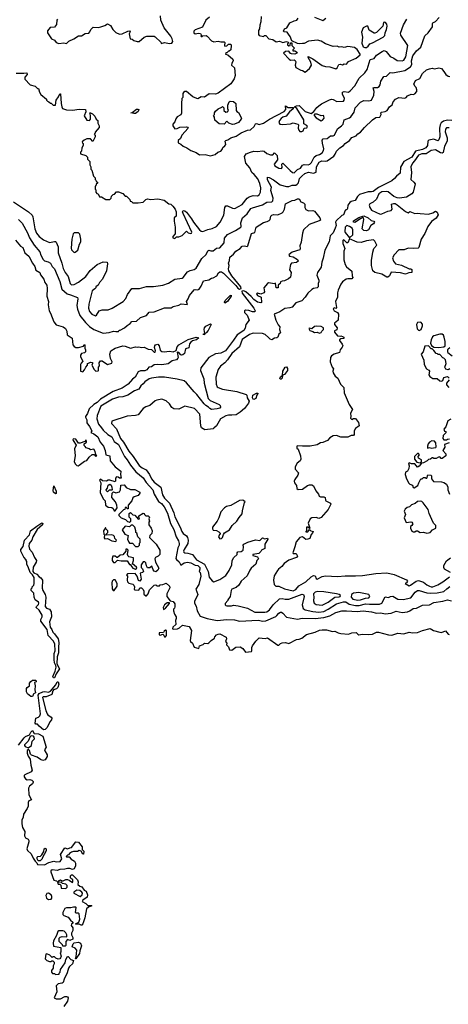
# Model space of a CAD drawing. Extents: x 2348354 to 2479840, y 460476 to 613653.
# Tile 142 of 256: x 2389445 to 2394476, y 554110 to 565659. Entities that reach past the tile are written whole.
import ezdxf

# ---------------------------------------------------------------- set-up
doc = ezdxf.new("R2010")
doc.units = 0

msp = doc.modelspace()

# ---------------------------------------------------------------- linework, layer by layer
at = {"layer": '0CON05XD'}
for points in [[(2389405, 565032), (2389495, 565030), (2389530, 565035), (2389532, 565018), (2389507, 564985), (2389505, 564960), (2389570, 564895), (2389625, 564878), (2389655, 564850), (2389665, 564850), (2389678, 564808), (2389695, 564780), (2389758, 564728), (2389760, 564715), (2389772, 564702), (2389787, 564697), (2389805, 564680), (2389815, 564680), (2389840, 564655), (2389865, 564658), (2389873, 564715), (2389902, 564755), (2389915, 564790), (2389925, 564790), (2389933, 564675), (2389939, 564635), (2389949, 564619), (2389995, 564602), (2390065, 564599), (2390145, 564609), (2390216, 564606), (2390223, 564577), (2390203, 564533), (2390235, 564480), (2390265, 564478), (2390277, 564493), (2390278, 564535), (2390272, 564552), (2390270, 564565), (2390275, 564568), (2390300, 564555), (2390326, 564526), (2390342, 564492), (2390362, 564475), (2390362, 564445), (2390377, 564415), (2390378, 564395), (2390332, 564338), (2390328, 564322), (2390320, 564315), (2390332, 564302), (2390332, 564285), (2390305, 564230), (2390275, 564260), (2390235, 564260), (2390200, 564245), (2390180, 564225), (2390182, 564212), (2390190, 564205), (2390190, 564185), (2390173, 564157), (2390172, 564118), (2390160, 564105), (2390160, 564085), (2390220, 564065), (2390240, 564045), (2390242, 564022), (2390270, 563995), (2390270, 563955), (2390280, 563935), (2390280, 563905), (2390290, 563895), (2390313, 563823), (2390330, 563805), (2390330, 563785), (2390338, 563778), (2390342, 563762), (2390360, 563755), (2390358, 563742), (2390342, 563728), (2390338, 563712), (2390330, 563705), (2390333, 563673), (2390340, 563665), (2390340, 563635), (2390352, 563622), (2390368, 563618), (2390382, 563582), (2390405, 563580), (2390455, 563550), (2390505, 563550), (2390520, 563565), (2390522, 563588), (2390542, 563608), (2390558, 563612), (2390582, 563638), (2390605, 563640), (2390655, 563620), (2390685, 563590), (2390698, 563588), (2390738, 563548), (2390742, 563532), (2390758, 563528), (2390775, 563510), (2390835, 563510), (2390895, 563520), (2390925, 563550), (2390945, 563558), (2390985, 563550), (2391065, 563558), (2391142, 563542), (2391195, 563500), (2391220, 563495), (2391243, 563473), (2391270, 563435), (2391280, 563405), (2391280, 563355), (2391260, 563335), (2391260, 563295), (2391272, 563225), (2391272, 563148), (2391244, 563116), (2391242, 563102), (2391265, 563093), (2391285, 563112), (2391315, 563112), (2391354, 563126), (2391405, 563178), (2391422, 563158), (2391455, 563151), (2391462, 563155), (2391464, 563165), (2391363, 563385), (2391358, 563405), (2391365, 563420), (2391385, 563418), (2391405, 563403), (2391463, 563325), (2391485, 563285), (2391554, 563195), (2391575, 563178), (2391596, 563174), (2391655, 563199), (2391705, 563209), (2391755, 563234), (2391797, 563283), (2391840, 563365), (2391853, 563455), (2391866, 563474), (2391885, 563477), (2391945, 563447), (2391970, 563445), (2392055, 563491), (2392114, 563565), (2392137, 563583), (2392185, 563596), (2392235, 563594), (2392257, 563603), (2392270, 563635), (2392277, 563685), (2392265, 563737), (2392242, 563792), (2392197, 563845), (2392169, 563865), (2392145, 563920), (2392101, 563975), (2392084, 564054), (2392105, 564086), (2392153, 564107), (2392195, 564116), (2392235, 564114), (2392295, 564121), (2392316, 564116), (2392348, 564088), (2392390, 564075), (2392416, 564074), (2392435, 564097), (2392468, 564065), (2392472, 564015), (2392431, 563965), (2392441, 563945), (2392485, 563919), (2392518, 563912), (2392527, 563925), (2392524, 563966), (2392535, 563978), (2392619, 563889), (2392647, 563867), (2392665, 563862), (2392707, 563903), (2392741, 563919), (2392766, 563954), (2392785, 563960), (2392833, 563957), (2392852, 563965), (2392869, 563985), (2392902, 564048), (2392925, 564065), (2392965, 564079), (2392995, 564098), (2393012, 564125), (2393016, 564145), (2392998, 564212), (2392997, 564245), (2393009, 564261), (2393055, 564266), (2393094, 564296), (2393125, 564298), (2393139, 564305), (2393175, 564380), (2393224, 564415), (2393241, 564435), (2393252, 564485), (2393315, 564506), (2393331, 564519), (2393373, 564575), (2393381, 564625), (2393447, 564693), (2393485, 564711), (2393545, 564706), (2393575, 564716), (2393601, 564775), (2393604, 564815), (2393595, 564858), (2393605, 564864), (2393645, 564864), (2393665, 564874), (2393677, 564895), (2393683, 564937), (2393719, 564991), (2393752, 564998), (2393795, 565038), (2393826, 565036), (2393965, 565062), (2394033, 565107), (2394048, 565135), (2394046, 565175), (2394060, 565235), (2394101, 565295), (2394152, 565335), (2394200, 565470), (2394238, 565505), (2394291, 565575), (2394290, 565615), (2394295, 565622), (2394325, 565638), (2394367, 565683)], [(2389888, 565665), (2389880, 565655), (2389876, 565604), (2389855, 565572), (2389801, 565569), (2389771, 565529), (2389770, 565505), (2389818, 565435), (2389855, 565418), (2389875, 565392), (2389905, 565380), (2389965, 565387), (2389995, 565380), (2390022, 565408), (2390082, 565435), (2390135, 565468), (2390169, 565471), (2390215, 565498), (2390255, 565502), (2390268, 565515), (2390280, 565545), (2390308, 565572), (2390365, 565568), (2390396, 565574), (2390445, 565592), (2390475, 565612), (2390511, 565591), (2390540, 565545), (2390575, 565510), (2390615, 565490), (2390647, 565493), (2390715, 565526), (2390735, 565528), (2390740, 565515), (2390731, 565495), (2390740, 565435), (2390765, 565432), (2390786, 565416), (2390824, 565404), (2390848, 565402), (2390908, 565455), (2390936, 565466), (2391024, 565464), (2391035, 565459), (2391100, 565395), (2391105, 565380), (2391145, 565393), (2391205, 565381), (2391230, 565385), (2391241, 565405), (2391233, 565433), (2391219, 565465), (2391140, 565565), (2391103, 565653), (2391097, 565703)], [(2391675, 565689), (2391631, 565655), (2391589, 565571), (2391505, 565539), (2391491, 565525), (2391488, 565505), (2391505, 565492), (2391545, 565500), (2391567, 565497), (2391580, 565475), (2391573, 565467), (2391575, 565460), (2391588, 565462), (2391595, 565470), (2391635, 565472), (2391646, 565466), (2391695, 565410), (2391725, 565400), (2391775, 565408), (2391805, 565398), (2391845, 565398), (2391852, 565392), (2391848, 565355), (2391855, 565348), (2391875, 565352), (2391895, 565373), (2391925, 565372), (2391929, 565355), (2391922, 565305), (2391905, 565290), (2391895, 565290), (2391878, 565272), (2391865, 565270), (2391860, 565255), (2391888, 565248), (2391947, 565197), (2391950, 565175), (2391935, 565150), (2391932, 565125), (2391968, 565095), (2391973, 565005), (2391964, 564966), (2391923, 564907), (2391774, 564796), (2391745, 564787), (2391671, 564789), (2391615, 564752), (2391577, 564753), (2391535, 564732), (2391525, 564733), (2391476, 564756), (2391405, 564818), (2391385, 564816), (2391367, 564805), (2391362, 564795), (2391362, 564748), (2391347, 564733), (2391346, 564676), (2391346, 564564), (2391336, 564544), (2391295, 564519), (2391277, 564495), (2391265, 564460), (2391242, 564435), (2391244, 564414), (2391265, 564380), (2391295, 564383), (2391325, 564397), (2391405, 564402), (2391415, 564400), (2391422, 564385), (2391349, 564305), (2391334, 564266), (2391307, 564243), (2391304, 564215), (2391338, 564198), (2391364, 564174), (2391406, 564156), (2391455, 564123), (2391515, 564102), (2391555, 564073), (2391623, 564077), (2391685, 564063), (2391741, 564079), (2391772, 564105), (2391805, 564118), (2391820, 564135), (2391830, 564160), (2391855, 564178), (2391863, 564195), (2391857, 564233), (2391865, 564242), (2391890, 564250), (2391925, 564274), (2391986, 564294), (2392045, 564332), (2392118, 564362), (2392155, 564369), (2392196, 564405), (2392214, 564436), (2392225, 564442), (2392255, 564428), (2392305, 564444), (2392343, 564467), (2392378, 564492), (2392549, 564581), (2392569, 564605), (2392565, 564650), (2392598, 564628), (2392658, 564628), (2392657, 564615), (2392611, 564579), (2392574, 564526), (2392535, 564514), (2392515, 564500), (2392494, 564475), (2392487, 564455), (2392500, 564435), (2392535, 564428), (2392623, 564437), (2392655, 564450), (2392710, 564435), (2392718, 564425), (2392713, 564387), (2392722, 564362), (2392735, 564347), (2392755, 564347), (2392774, 564356), (2392785, 564388), (2392815, 564390), (2392822, 564405), (2392815, 564417), (2392779, 564439), (2392779, 564485), (2392699, 564619), (2392670, 564635), (2392695, 564650), (2392725, 564652), (2392795, 564584), (2392865, 564560), (2392899, 564581), (2392932, 564628), (2392955, 564650), (2392989, 564671), (2393081, 564719), (2393105, 564726), (2393125, 564724), (2393169, 564699), (2393246, 564704), (2393254, 564716), (2393256, 564735), (2393236, 564785), (2393235, 564808), (2393254, 564816), (2393305, 564810), (2393325, 564823), (2393380, 564885), (2393430, 564975), (2393495, 565034), (2393525, 565074), (2393558, 565192), (2393606, 565204), (2393635, 565241), (2393700, 565285), (2393725, 565298), (2393745, 565287), (2393795, 565228), (2393835, 565209), (2393875, 565181), (2393935, 565176), (2393955, 565184), (2393976, 565225), (2394000, 565355), (2393919, 565479), (2393915, 565500), (2393952, 565598), (2393989, 565665)], [(2392278, 565695), (2392277, 565635), (2392263, 565595), (2392259, 565551), (2392248, 565532), (2392248, 565485), (2392255, 565472), (2392305, 565460), (2392320, 565475), (2392335, 565473), (2392370, 565435), (2392415, 565427), (2392455, 565398), (2392495, 565408), (2392535, 565392), (2392575, 565402), (2392597, 565397), (2392600, 565385), (2392590, 565375), (2392590, 565365), (2392605, 565352), (2392620, 565355), (2392622, 565388), (2392638, 565388), (2392640, 565355), (2392670, 565325), (2392650, 565305), (2392650, 565295), (2392675, 565292), (2392695, 565282), (2392702, 565275), (2392700, 565265), (2392675, 565253), (2392635, 565258), (2392624, 565264), (2392605, 565290), (2392564, 565286), (2392542, 565265), (2392608, 565195), (2392625, 565183), (2392665, 565188), (2392680, 565180), (2392686, 565166), (2392680, 565125), (2392688, 565098), (2392745, 565067), (2392765, 565063), (2392795, 565042)], [(2392905, 565689), (2393005, 565648), (2393038, 565675)], [(2392795, 565042), (2392845, 565088), (2392869, 565125), (2392862, 565162), (2392833, 565215), (2392833, 565227), (2392885, 565201), (2392995, 565123), (2393035, 565110), (2393085, 565108), (2393155, 565083), (2393172, 565095), (2393190, 565135), (2393205, 565138), (2393235, 565130), (2393255, 565142), (2393282, 565138), (2393303, 565167), (2393395, 565208), (2393442, 565245), (2393441, 565255), (2393405, 565309), (2393375, 565334), (2393295, 565343), (2393255, 565334), (2393225, 565340), (2393195, 565338), (2393173, 565347), (2393125, 565343), (2393035, 565376), (2392985, 565407), (2392939, 565419), (2392835, 565407), (2392785, 565379), (2392765, 565381), (2392725, 565374), (2392705, 565379), (2392640, 565410), (2392620, 565460), (2392600, 565490), (2392584, 565514), (2392548, 565518), (2392542, 565525), (2392555, 565550), (2392580, 565565), (2392615, 565622), (2392665, 565647), (2392697, 565653), (2392712, 565675)], [(2393495, 565332), (2393515, 565334), (2393535, 565348), (2393554, 565376), (2393585, 565386), (2393710, 565455), (2393732, 565475), (2393734, 565506), (2393752, 565545), (2393758, 565585), (2393754, 565605), (2393740, 565625), (2393725, 565630), (2393716, 565625), (2393706, 565584), (2393632, 565508), (2393615, 565500), (2393605, 565500), (2393548, 565535), (2393532, 565582), (2393515, 565583), (2393478, 565565), (2393456, 565514), (2393468, 565455), (2393461, 565385), (2393475, 565342), (2393495, 565332)], [(2389373, 563523), (2389548, 563405), (2389591, 563365), (2389600, 563345), (2389624, 563205), (2389643, 563155), (2389675, 563116), (2389725, 563075), (2389795, 563044), (2389855, 563059), (2389867, 563057), (2389875, 563048), (2389897, 562995), (2389898, 562925), (2389941, 562805), (2389955, 562741), (2389978, 562695), (2390016, 562646), (2390039, 562565), (2390055, 562550), (2390085, 562554), (2390135, 562582), (2390222, 562648), (2390272, 562718), (2390355, 562786), (2390425, 562818), (2390470, 562815), (2390477, 562795), (2390463, 562715), (2390416, 562615), (2390380, 562575), (2390366, 562544), (2390340, 562525), (2390340, 562515), (2390329, 562501), (2390295, 562480), (2390255, 562322), (2390251, 562275), (2390264, 562235), (2390291, 562205), (2390335, 562187), (2390348, 562195), (2390378, 562245), (2390415, 562257), (2390483, 562257), (2390530, 562275), (2390658, 562355), (2390691, 562389), (2390710, 562435), (2390760, 562505), (2390853, 562507), (2390935, 562530), (2391015, 562529), (2391125, 562546), (2391191, 562569), (2391265, 562616), (2391352, 562628), (2391364, 562636), (2391415, 562703), (2391445, 562719), (2391492, 562728), (2391517, 562745), (2391585, 562858), (2391634, 562906), (2391652, 562948), (2391665, 562957), (2391689, 562949), (2391715, 562949), (2391755, 562979), (2391796, 562984), (2391845, 563042), (2391851, 563095), (2391885, 563140), (2391980, 563185), (2392039, 563225), (2392044, 563235), (2392041, 563275), (2392061, 563335), (2392117, 563383), (2392157, 563443), (2392176, 563454), (2392295, 563488), (2392345, 563518), (2392405, 563524), (2392417, 563533), (2392421, 563565), (2392393, 563655), (2392399, 563695), (2392355, 563780), (2392355, 563812), (2392375, 563809), (2392425, 563779), (2392501, 563721), (2392575, 563701), (2392605, 563701), (2392645, 563718), (2392685, 563719), (2392702, 563728), (2392716, 563745), (2392731, 563795), (2392755, 563824), (2392793, 563855), (2392835, 563870), (2392895, 563858), (2392925, 563871), (2392930, 563935), (2392961, 563989), (2392992, 564002), (2393035, 564000), (2393053, 564005), (2393132, 564058), (2393149, 564081), (2393162, 564115), (2393204, 564156), (2393247, 564183), (2393265, 564206), (2393315, 564241), (2393345, 564276), (2393394, 564296), (2393415, 564319), (2393445, 564338), (2393494, 564396), (2393585, 564483), (2393625, 564510), (2393673, 564517), (2393688, 564545), (2393683, 564565), (2393692, 564575), (2393735, 564583), (2393758, 564595), (2393785, 564638), (2393818, 564662), (2393830, 564695), (2393855, 564727), (2393895, 564746), (2393965, 564737), (2393982, 564745), (2393996, 564764), (2394040, 564785), (2394065, 564783), (2394085, 564790), (2394106, 564815), (2394107, 564835), (2394100, 564865), (2394085, 564880), (2394073, 564905), (2394086, 564934), (2394092, 564945), (2394141, 564969), (2394175, 565027), (2394220, 565070), (2394255, 565084), (2394285, 565089), (2394314, 565084), (2394365, 565093), (2394395, 565087), (2394425, 565053), (2394446, 565016), (2394475, 564997), (2394495, 564994)], [(2391945, 564431), (2391900, 564445), (2391875, 564470), (2391845, 564433), (2391785, 564438), (2391735, 564480), (2391730, 564515), (2391720, 564535), (2391730, 564545), (2391730, 564565), (2391742, 564585), (2391775, 564612), (2391818, 564632), (2391825, 564640), (2391840, 564625), (2391842, 564592), (2391864, 564574), (2391885, 564580), (2391898, 564595), (2391890, 564615), (2391890, 564655), (2391904, 564696), (2391915, 564702), (2391955, 564700), (2391983, 564675), (2391987, 564595), (2391994, 564584), (2392015, 564572), (2392047, 564505), (2392046, 564494), (2392015, 564452), (2391965, 564433), (2391945, 564431)], [(2390785, 564557), (2390750, 564565), (2390765, 564570), (2390815, 564609), (2390831, 564611), (2390842, 564605), (2390835, 564582), (2390805, 564560), (2390785, 564557)], [(2392985, 564472), (2392999, 564481), (2393018, 564505), (2393017, 564527), (2393010, 564535), (2392985, 564532), (2392935, 564552), (2392908, 564552), (2392900, 564545), (2392900, 564535), (2392925, 564508), (2392985, 564472)], [(2394517, 564477), (2394465, 564480), (2394421, 564469), (2394392, 564448), (2394379, 564425), (2394372, 564385), (2394375, 564285), (2394365, 564250), (2394355, 564238), (2394305, 564256), (2394246, 564244), (2394237, 564233), (2394232, 564185), (2394212, 564155), (2394175, 564135), (2394093, 564117), (2394047, 564045), (2393954, 563995), (2393915, 563930), (2393911, 563859), (2393867, 563823), (2393846, 563795), (2393815, 563768), (2393658, 563692), (2393595, 563645), (2393575, 563639), (2393535, 563641), (2393435, 563607), (2393410, 563585), (2393381, 563539), (2393335, 563526), (2393321, 563515), (2393296, 563485), (2393292, 563445), (2393285, 563430), (2393275, 563430), (2393265, 563420), (2393245, 563370), (2393225, 563363), (2393160, 563300), (2393153, 563285), (2393158, 563245), (2393150, 563215), (2393125, 563158), (2393112, 563148), (2393091, 563125), (2393078, 563055), (2393027, 562955), (2393008, 562862), (2392991, 562815), (2392982, 562755), (2392939, 562695), (2392932, 562662), (2392956, 562604), (2392957, 562585), (2392948, 562565), (2392950, 562525), (2392935, 562515), (2392894, 562506), (2392875, 562495), (2392827, 562453), (2392795, 562403), (2392755, 562360), (2392685, 562339), (2392643, 562287), (2392615, 562279), (2392557, 562273), (2392498, 562232), (2392434, 562206), (2392453, 562135), (2392480, 562080), (2392500, 562055), (2392493, 562027), (2392506, 561984), (2392485, 561970), (2392474, 561936), (2392465, 561927), (2392435, 561924), (2392405, 561904), (2392385, 561910), (2392365, 561931)], [(2394485, 564390), (2394455, 564389), (2394443, 564375), (2394439, 564345), (2394462, 564275), (2394461, 564235), (2394431, 564175), (2394415, 564101), (2394405, 564094), (2394385, 564096), (2394325, 564134), (2394275, 564124), (2394215, 564086), (2394165, 564084), (2394125, 564069), (2394078, 564002)], [(2394078, 564002), (2394054, 563975), (2394036, 563934), (2394045, 563865), (2394038, 563785), (2394073, 563755), (2394087, 563735), (2394064, 563636), (2394050, 563615), (2393985, 563579), (2393905, 563564), (2393875, 563570), (2393837, 563587), (2393769, 563639), (2393745, 563644), (2393695, 563639), (2393660, 563615), (2393635, 563554), (2393595, 563518), (2393555, 563500), (2393547, 563485), (2393556, 563455), (2393574, 563424), (2393675, 563377), (2393695, 563381), (2393765, 563414), (2393805, 563420), (2393818, 563435), (2393810, 563495), (2393835, 563502), (2393852, 563502), (2393875, 563488), (2393975, 563408), (2394005, 563392), (2394025, 563408), (2394085, 563386), (2394115, 563391), (2394145, 563384), (2394245, 563377), (2394295, 563394), (2394325, 563413), (2394345, 563402), (2394358, 563372), (2394335, 563332), (2394278, 563292), (2394236, 563235), (2394200, 563150), (2394157, 563085), (2394130, 562985), (2394122, 562978), (2394065, 562974), (2394005, 562980), (2393959, 562961), (2393895, 562960), (2393840, 562900), (2393820, 562865), (2393831, 562825), (2393855, 562797), (2393925, 562780), (2394015, 562738), (2394037, 562737), (2394047, 562727), (2394050, 562695), (2394011, 562689), (2393975, 562674), (2393915, 562690), (2393805, 562698), (2393786, 562654), (2393765, 562640), (2393755, 562640), (2393695, 562673), (2393612, 562692), (2393590, 562715), (2393576, 562776), (2393574, 562835), (2393589, 562931), (2393603, 562977), (2393636, 563015), (2393613, 563063), (2393597, 563077), (2393515, 563067), (2393455, 563047), (2393405, 563048), (2393315, 563090), (2393295, 563042), (2393285, 563042), (2393253, 563073), (2393245, 563076), (2393240, 563070), (2393239, 563035), (2393261, 562975), (2393251, 562945), (2393251, 562841), (2393266, 562786), (2393282, 562762), (2393345, 562708), (2393349, 562655), (2393357, 562635), (2393345, 562620), (2393295, 562620), (2393276, 562614), (2393235, 562583), (2393213, 562555), (2393183, 562487), (2393176, 562455), (2393176, 562405), (2393152, 562355), (2393162, 562285), (2393155, 562272), (2393135, 562278), (2393124, 562266), (2393138, 562245), (2393176, 562226), (2393187, 562205), (2393182, 562135), (2393155, 562110), (2393140, 562105), (2393142, 562082), (2393170, 562045), (2393167, 562023), (2393142, 562008), (2393140, 561995), (2393175, 561950), (2393205, 561948), (2393215, 561952), (2393233, 561943), (2393248, 561935), (2393249, 561921), (2393213, 561917), (2393200, 561905), (2393200, 561895), (2393232, 561852), (2393238, 561835), (2393232, 561818), (2393208, 561785), (2393198, 561755), (2393135, 561736), (2393104, 561715), (2393094, 561695), (2393089, 561645), (2393112, 561582), (2393130, 561565), (2393121, 561535), (2393124, 561515), (2393149, 561479), (2393180, 561455), (2393212, 561385), (2393248, 561345), (2393253, 561283), (2393314, 561144), (2393352, 561085), (2393330, 561045), (2393332, 561005), (2393328, 560985), (2393345, 560968), (2393365, 560982), (2393385, 560980), (2393423, 560933), (2393428, 560895), (2393388, 560862), (2393372, 560838), (2393372, 560795), (2393365, 560780), (2393335, 560780), (2393295, 560761), (2393214, 560764), (2393165, 560783), (2393125, 560776), (2393087, 560755), (2393057, 560723), (2393005, 560699), (2392975, 560694), (2392935, 560672), (2392856, 560656), (2392765, 560657), (2392705, 560660), (2392700, 560655), (2392700, 560635), (2392712, 560622), (2392741, 560545), (2392747, 560505), (2392738, 560485), (2392704, 560456), (2392680, 560415), (2392680, 560385), (2392717, 560345), (2392710, 560315), (2392674, 560266), (2392668, 560245), (2392672, 560225), (2392693, 560195), (2392699, 560159), (2392715, 560150), (2392765, 560152), (2392825, 560196), (2392845, 560203), (2392875, 560202), (2392895, 560190), (2392922, 560132), (2392953, 560095), (2392961, 560071), (2392975, 560062), (2393015, 560063), (2393032, 560055), (2393033, 560025), (2393040, 560015), (2393095, 559987), (2393098, 559975), (2393066, 559915), (2392985, 559820), (2392955, 559810), (2392925, 559819), (2392875, 559816), (2392853, 559805), (2392832, 559755), (2392850, 559695), (2392845, 559690), (2392828, 559708), (2392812, 559708), (2392810, 559665), (2392802, 559655), (2392805, 559650), (2392828, 559652), (2392845, 559680), (2392862, 559662), (2392890, 559655), (2392887, 559643), (2392868, 559622), (2392852, 559575), (2392826, 559564), (2392805, 559562), (2392765, 559592), (2392735, 559584), (2392691, 559535), (2392674, 559474), (2392650, 559405), (2392657, 559397), (2392689, 559399), (2392707, 559365), (2392695, 559350), (2392605, 559319), (2392550, 559280), (2392524, 559246), (2392483, 559215), (2392471, 559199), (2392433, 559135), (2392423, 559085), (2392432, 559035), (2392453, 559013), (2392485, 559013), (2392552, 558985), (2392655, 558960), (2392685, 558974), (2392722, 559018), (2392805, 559064), (2392867, 559125), (2392895, 559141), (2392913, 559135), (2392924, 559104), (2392935, 559097), (2392995, 559129), (2393035, 559134), (2393175, 559129), (2393265, 559135), (2393386, 559134), (2393470, 559140), (2393626, 559164), (2393755, 559171), (2393840, 559150), (2393985, 559090), (2393996, 559075), (2393993, 559065), (2393985, 559052), (2393970, 559045), (2394015, 559019), (2394033, 559025), (2394097, 559073), (2394125, 559080), (2394185, 559060), (2394225, 559029), (2394255, 559014), (2394275, 559006), (2394295, 559007), (2394355, 559032), (2394411, 559065), (2394490, 559125)], [(2389430, 563315), (2389475, 563273), (2389537, 563157), (2389559, 563099), (2389615, 563014), (2389683, 562935), (2389694, 562895), (2389721, 562845), (2389735, 562831), (2389778, 562818), (2389805, 562802), (2389828, 562765), (2389855, 562735), (2389917, 562587), (2389940, 562500), (2390004, 562444), (2390040, 562430), (2390125, 562402), (2390128, 562385), (2390114, 562305), (2390122, 562262), (2390151, 562191), (2390218, 562108), (2390265, 562061), (2390315, 562024), (2390425, 561981), (2390495, 561991), (2390547, 562007), (2390575, 562000), (2390605, 562002), (2390612, 562018), (2390625, 562018), (2390677, 562043), (2390707, 562073), (2390743, 562095), (2390760, 562120), (2390815, 562122), (2390865, 562164), (2390935, 562191), (2390965, 562229), (2391025, 562234), (2391145, 562279), (2391225, 562278), (2391245, 562293), (2391315, 562312), (2391340, 562325), (2391415, 562320), (2391403, 562355), (2391424, 562386), (2391440, 562425), (2391495, 562490), (2391505, 562496), (2391535, 562491), (2391552, 562498), (2391576, 562535), (2391604, 562596), (2391665, 562609), (2391695, 562627), (2391715, 562630), (2391758, 562655), (2391780, 562690), (2391795, 562702), (2391815, 562700), (2391837, 562687), (2391981, 562541), (2392005, 562509), (2392025, 562500), (2392044, 562505), (2392042, 562525), (2391935, 562656), (2391901, 562715), (2391897, 562735), (2391904, 562774), (2391896, 562804), (2391908, 562835), (2391912, 562875), (2391955, 562909), (2391982, 562945), (2392032, 562975), (2392055, 563002), (2392085, 563008), (2392115, 563000), (2392125, 563007), (2392165, 563150), (2392206, 563164), (2392222, 563225), (2392305, 563281), (2392350, 563290), (2392375, 563303), (2392386, 563315), (2392394, 563355), (2392405, 563367), (2392425, 563374), (2392475, 563371), (2392526, 563394), (2392538, 563405), (2392553, 563437), (2392565, 563498), (2392645, 563540), (2392675, 563541), (2392705, 563556), (2392725, 563558), (2392744, 563524), (2392775, 563512), (2392791, 563495), (2392794, 563455), (2392804, 563434), (2392835, 563418), (2392885, 563421), (2392905, 563415), (2392969, 563335), (2392975, 563309), (2392962, 563298), (2392842, 563255), (2392778, 563195), (2392766, 563155), (2392751, 563049), (2392734, 563005), (2392739, 562975), (2392732, 562958), (2392645, 562934), (2392610, 562905), (2392606, 562895), (2392613, 562885), (2392655, 562878)], [(2393515, 563183), (2393485, 563186), (2393464, 563205), (2393483, 563315), (2393480, 563335), (2393473, 563337), (2393446, 563324), (2393380, 563280), (2393364, 563285), (2393365, 563300), (2393425, 563338), (2393485, 563360), (2393535, 563334), (2393572, 563302), (2393602, 563295), (2393608, 563285), (2393600, 563265), (2393567, 563243), (2393539, 563195), (2393515, 563183)], [(2390085, 562930), (2390095, 562932), (2390128, 562955), (2390148, 563025), (2390162, 563055), (2390162, 563085), (2390150, 563145), (2390135, 563160), (2390085, 563160), (2390073, 563147), (2390057, 563083), (2390048, 562978), (2390055, 562960), (2390085, 562930)], [(2393315, 563100), (2393356, 563134), (2393357, 563195), (2393346, 563215), (2393318, 563235), (2393285, 563243), (2393265, 563225), (2393260, 563175), (2393265, 563161), (2393315, 563100)], [(2389395, 563074), (2389455, 563001), (2389481, 562985), (2389506, 562926), (2389551, 562885), (2389594, 562804), (2389622, 562765), (2389635, 562720), (2389680, 562695), (2389690, 562665), (2389727, 562617), (2389742, 562575), (2389762, 562545), (2389769, 562505), (2389763, 562415), (2389785, 562355), (2389780, 562315), (2389790, 562245), (2389808, 562215), (2389846, 562115), (2389875, 562081), (2389955, 562058), (2389983, 562035), (2390000, 562005), (2390002, 561962), (2390062, 561925), (2390067, 561847), (2390084, 561824), (2390105, 561812), (2390135, 561812), (2390195, 561830), (2390202, 561848), (2390210, 561845), (2390208, 561805), (2390217, 561785), (2390218, 561765), (2390205, 561752), (2390170, 561745), (2390158, 561725), (2390158, 561705), (2390188, 561655), (2390165, 561630), (2390160, 561615), (2390160, 561535), (2390185, 561530), (2390205, 561550), (2390220, 561585), (2390240, 561605), (2390240, 561625), (2390252, 561632), (2390275, 561642), (2390298, 561638), (2390300, 561625), (2390290, 561605), (2390320, 561555), (2390338, 561538), (2390365, 561540), (2390370, 561545), (2390370, 561585), (2390382, 561598), (2390378, 561635), (2390384, 561646), (2390395, 561657), (2390415, 561656), (2390475, 561613), (2390528, 561632), (2390532, 561645), (2390513, 561685), (2390502, 561735), (2390515, 561774), (2390565, 561808), (2390655, 561834), (2390685, 561830), (2390745, 561807), (2390805, 561823), (2390825, 561818), (2390845, 561822), (2390875, 561813), (2390906, 561816), (2390955, 561793), (2390992, 561792), (2391025, 561760), (2391035, 561760), (2391040, 561775), (2391028, 561815), (2391032, 561835), (2391040, 561845), (2391065, 561852), (2391084, 561834), (2391094, 561784), (2391115, 561766), (2391142, 561762), (2391205, 561770), (2391245, 561763), (2391281, 561779), (2391295, 561821), (2391315, 561844), (2391421, 561909), (2391515, 561937), (2391548, 561928), (2391522, 561902)], [(2392655, 562878), (2392706, 562846), (2392714, 562825), (2392695, 562812), (2392635, 562803), (2392622, 562788), (2392614, 562724), (2392630, 562695), (2392622, 562638), (2392601, 562619), (2392555, 562597), (2392525, 562593), (2392507, 562583), (2392502, 562565), (2392480, 562545), (2392480, 562515), (2392475, 562512), (2392454, 562515), (2392448, 562568), (2392435, 562562), (2392365, 562571), (2392352, 562565), (2392309, 562515), (2392320, 562465), (2392312, 562455), (2392275, 562439), (2392235, 562450), (2392224, 562445), (2392237, 562425), (2392278, 562405), (2392285, 562343), (2392275, 562339), (2392235, 562347), (2392195, 562376), (2392163, 562413), (2392098, 562468), (2392075, 562479), (2392054, 562476), (2392055, 562453), (2392195, 562276), (2392211, 562245), (2392205, 562234), (2392176, 562234), (2392135, 562248), (2392095, 562250), (2392083, 562245), (2392084, 562224), (2392115, 562192), (2392138, 562135), (2392100, 562085), (2392090, 562040), (2392076, 562015), (2391996, 561964), (2391955, 561900), (2391860, 561775), (2391805, 561748), (2391745, 561739), (2391665, 561695), (2391573, 561575), (2391569, 561545), (2391608, 561445), (2391610, 561395), (2391657, 561217), (2391681, 561191), (2391788, 561145), (2391798, 561135), (2391801, 561115), (2391795, 561104), (2391765, 561093), (2391695, 561088), (2391677, 561097), (2391663, 561115), (2391632, 561132), (2391612, 561152), (2391525, 561264), (2391492, 561292), (2391405, 561398), (2391375, 561421), (2391295, 561441), (2391146, 561466), (2391075, 561467), (2390992, 561455), (2390966, 561445), (2390915, 561411), (2390895, 561386), (2390866, 561364), (2390843, 561325), (2390792, 561305), (2390715, 561253), (2390655, 561234), (2390605, 561230), (2390535, 561209), (2390396, 561125), (2390356, 561015), (2390352, 560978), (2390372, 560915), (2390405, 560872), (2390425, 560846), (2390481, 560795), (2390527, 560765), (2390555, 560713), (2390605, 560675), (2390677, 560537), (2390708, 560498), (2390745, 560435), (2390807, 560357), (2390895, 560287), (2390929, 560229), (2391009, 560145), (2391025, 560093), (2391075, 560007), (2391109, 559985), (2391141, 559945), (2391179, 559869), (2391215, 559750), (2391255, 559678), (2391283, 559593), (2391311, 559545), (2391318, 559515), (2391316, 559496), (2391302, 559465), (2391279, 559339), (2391286, 559326), (2391319, 559299), (2391335, 559260), (2391375, 559290), (2391415, 559294), (2391455, 559289), (2391505, 559259), (2391538, 559255), (2391559, 559235), (2391561, 559215), (2391550, 559185), (2391565, 559173), (2391573, 559133), (2391549, 559035), (2391511, 558979), (2391535, 558915), (2391496, 558835), (2391498, 558815), (2391518, 558778), (2391527, 558727), (2391565, 558661), (2391645, 558636), (2391765, 558612), (2391875, 558622), (2391965, 558618), (2392026, 558604), (2392245, 558614), (2392300, 558605), (2392335, 558609), (2392450, 558660), (2392465, 558671), (2392485, 558699), (2392505, 558710), (2392519, 558709), (2392535, 558698), (2392575, 558649), (2392705, 558629), (2392759, 558641), (2392915, 558636), (2393014, 558646), (2393085, 558668), (2393156, 558704), (2393225, 558724), (2393283, 558727), (2393405, 558717), (2393477, 558727), (2393575, 558714), (2393632, 558698), (2393685, 558702), (2393735, 558690), (2393805, 558698), (2393865, 558721), (2393935, 558707), (2393997, 558713), (2394026, 558724), (2394065, 558752), (2394102, 558758), (2394175, 558790), (2394255, 558794), (2394305, 558822), (2394413, 558837), (2394465, 558856), (2394515, 558843)], [(2391855, 562334), (2391848, 562345), (2391856, 562365), (2391915, 562422), (2391926, 562426), (2391928, 562415), (2391886, 562355), (2391855, 562334)], [(2394135, 562014), (2394156, 562025), (2394175, 562070), (2394175, 562088), (2394152, 562112), (2394115, 562108), (2394103, 562085), (2394111, 562031), (2394125, 562016), (2394135, 562014)], [(2391615, 561964), (2391598, 561965), (2391602, 561975), (2391620, 561980), (2391611, 562025), (2391614, 562046), (2391629, 562065), (2391685, 562093), (2391691, 562085), (2391656, 562014), (2391635, 561984), (2391620, 561980), (2391615, 561964)], [(2392965, 561982), (2392985, 561990), (2392990, 562005), (2393010, 562025), (2393010, 562045), (2392985, 562062), (2392924, 562066), (2392905, 562060), (2392875, 562032), (2392845, 562040), (2392840, 562035), (2392850, 562015), (2392885, 562002), (2392905, 561988), (2392935, 561992), (2392965, 561982)], [(2391522, 561902), (2391475, 561891), (2391454, 561876), (2391440, 561855), (2391429, 561811), (2391392, 561798), (2391378, 561745), (2391361, 561729), (2391345, 561723), (2391335, 561727), (2391312, 561755), (2391295, 561758), (2391304, 561696), (2391302, 561688), (2391285, 561670), (2391235, 561658), (2391188, 561622), (2391115, 561609), (2391065, 561614), (2391025, 561610), (2390992, 561588), (2390962, 561585), (2390938, 561552), (2390915, 561539), (2390865, 561539), (2390835, 561528), (2390801, 561465), (2390769, 561441), (2390719, 561385), (2390648, 561335), (2390544, 561296), (2390393, 561207), (2390355, 561169), (2390315, 561146), (2390260, 561095), (2390240, 561040), (2390217, 561005), (2390217, 560997), (2390234, 560965), (2390232, 560932), (2390265, 560887), (2390290, 560835), (2390282, 560815), (2390315, 560800), (2390364, 560765), (2390390, 560705), (2390428, 560655), (2390447, 560607), (2390456, 560556), (2390502, 560542), (2390507, 560485), (2390565, 560414), (2390633, 560363), (2390627, 560325), (2390637, 560283), (2390615, 560280), (2390602, 560292), (2390580, 560295), (2390568, 560282), (2390570, 560245), (2390565, 560240), (2390505, 560257), (2390485, 560257), (2390463, 560247), (2390418, 560248), (2390395, 560268), (2390383, 560257), (2390398, 560225), (2390390, 560115), (2390425, 560040), (2390447, 560017), (2390452, 559965), (2390485, 559942), (2390526, 559936), (2390542, 559925), (2390555, 559900), (2390565, 559900), (2390588, 559935), (2390587, 559965), (2390570, 560005), (2390528, 560055), (2390530, 560105), (2390545, 560120), (2390575, 560108), (2390618, 560122), (2390627, 560145), (2390632, 560198), (2390672, 560202), (2390688, 560185), (2390695, 560172), (2390745, 560148), (2390795, 560150), (2390855, 560118), (2390856, 560104), (2390835, 560078), (2390788, 560062), (2390775, 560050), (2390762, 560015), (2390720, 559965), (2390718, 559922), (2390705, 559920), (2390698, 559938), (2390682, 559938), (2390678, 559912), (2390662, 559908), (2390631, 559879), (2390610, 559855), (2390610, 559845), (2390637, 559817), (2390688, 559798), (2390712, 559772), (2390728, 559768), (2390735, 559760), (2390750, 559775), (2390750, 559805), (2390730, 559825), (2390730, 559865), (2390745, 559880), (2390772, 559852), (2390798, 559848), (2390835, 559800), (2390850, 559805), (2390848, 559818), (2390840, 559825), (2390842, 559838), (2390895, 559870), (2390908, 559868), (2390910, 559855), (2390925, 559840), (2390955, 559840), (2390968, 559825), (2390962, 559805), (2390968, 559775), (2390960, 559765), (2390962, 559735), (2390990, 559695), (2391000, 559665), (2390997, 559633), (2390972, 559608), (2390970, 559585), (2391046, 559506), (2391092, 559435), (2391090, 559385), (2391070, 559365), (2391041, 559349), (2391032, 559335), (2391040, 559295), (2391077, 559225), (2391065, 559202), (2391045, 559182), (2391025, 559192), (2391012, 559205), (2390995, 559250), (2390972, 559228), (2390945, 559230), (2390933, 559253), (2390925, 559290), (2390915, 559300), (2390895, 559300), (2390870, 559265), (2390870, 559235), (2390887, 559217), (2390900, 559185), (2390887, 559173), (2390860, 559165), (2390872, 559095), (2390857, 559073), (2390841, 559081), (2390823, 559133), (2390802, 559162), (2390712, 559158), (2390700, 559145), (2390710, 559135), (2390708, 559085), (2390712, 559065), (2390725, 559050), (2390775, 559038), (2390786, 559026), (2390792, 559005), (2390790, 558975), (2390795, 558970), (2390842, 558968), (2390857, 558993), (2390876, 558996), (2390896, 558976), (2390902, 558955), (2390902, 558922), (2390925, 558902), (2390935, 558902), (2390953, 558925), (2390968, 558972), (2391025, 559028), (2391045, 559030), (2391055, 559020), (2391085, 559020), (2391095, 559030), (2391127, 559033), (2391165, 559048), (2391203, 559015), (2391206, 558995), (2391173, 558925), (2391173, 558895), (2391212, 558842), (2391245, 558833), (2391265, 558808), (2391268, 558772), (2391264, 558756), (2391252, 558745), (2391250, 558725), (2391263, 558685), (2391283, 558655), (2391283, 558635), (2391273, 558613), (2391277, 558563), (2391242, 558535), (2391240, 558515), (2391245, 558510), (2391296, 558514), (2391320, 558525), (2391355, 558557), (2391435, 558542), (2391463, 558493), (2391448, 558378), (2391452, 558365), (2391472, 558345), (2391495, 558298), (2391547, 558283), (2391554, 558316), (2391598, 558332), (2391615, 558347), (2391655, 558342), (2391665, 558348), (2391691, 558379), (2391730, 558405), (2391735, 558420), (2391757, 558443), (2391775, 558453), (2391796, 558454), (2391869, 558415), (2391874, 558396), (2391862, 558365), (2391878, 558345), (2391872, 558325), (2391895, 558302), (2391907, 558267), (2391935, 558263), (2391982, 558298), (2392034, 558304), (2392064, 558284), (2392095, 558242), (2392165, 558250), (2392170, 558255), (2392170, 558295), (2392179, 558315), (2392215, 558368), (2392255, 558409), (2392325, 558400), (2392355, 558407), (2392475, 558323), (2392485, 558322), (2392507, 558343), (2392525, 558350), (2392565, 558352), (2392605, 558341), (2392695, 558390), (2392725, 558392), (2392756, 558404), (2392812, 558448), (2392915, 558474), (2392965, 558498), (2392994, 558504), (2393045, 558503), (2393115, 558483), (2393145, 558486), (2393185, 558467), (2393215, 558461), (2393305, 558453), (2393345, 558468), (2393395, 558470), (2393413, 558453), (2393425, 558442), (2393465, 558453), (2393544, 558446), (2393585, 558450), (2393635, 558473), (2393655, 558473), (2393775, 558444), (2393815, 558441), (2393885, 558462), (2393955, 558456), (2394015, 558474), (2394055, 558468), (2394115, 558470), (2394175, 558496), (2394265, 558517), (2394304, 558494), (2394375, 558474), (2394395, 558472), (2394445, 558492), (2394475, 558453), (2394487, 558447)], [(2392365, 561931), (2392325, 561968), (2392295, 561980), (2392185, 561983), (2392141, 561965), (2392055, 561906), (2392027, 561823), (2391937, 561743), (2391885, 561670), (2391854, 561636), (2391804, 561596), (2391776, 561555), (2391746, 561465), (2391752, 561385), (2391765, 561353), (2391775, 561344), (2391826, 561326), (2391995, 561298), (2392102, 561262), (2392112, 561255), (2392114, 561225), (2392138, 561185), (2392129, 561161), (2392085, 561097), (2392035, 561054), (2391985, 561026), (2391935, 561019), (2391895, 561022), (2391865, 561013), (2391801, 560979), (2391754, 560895), (2391725, 560866), (2391715, 560860), (2391617, 560847), (2391581, 560871), (2391570, 560895), (2391560, 561030), (2391498, 561098), (2391385, 561126), (2391315, 561090), (2391255, 561094), (2391230, 561110), (2391205, 561152), (2391165, 561187), (2391115, 561208), (2391054, 561196), (2391035, 561188), (2390972, 561135), (2390924, 561116), (2390895, 561097), (2390834, 561026), (2390804, 561016), (2390705, 561010), (2390525, 560950), (2390523, 560923), (2390580, 560860), (2390629, 560745), (2390665, 560705), (2390726, 560596), (2390779, 560535), (2390849, 560429), (2390883, 560403), (2390930, 560380), (2390968, 560325), (2390992, 560275), (2391024, 560235), (2391102, 560175), (2391120, 560085), (2391146, 560045), (2391205, 559988), (2391255, 559875), (2391267, 559827), (2391330, 559705), (2391347, 559657), (2391365, 559632), (2391403, 559603), (2391414, 559585), (2391423, 559555), (2391420, 559515), (2391375, 559445), (2391369, 559425), (2391372, 559415), (2391385, 559406), (2391420, 559400), (2391475, 559384), (2391519, 559325), (2391613, 559273), (2391657, 559185), (2391671, 559121), (2391705, 559076), (2391725, 559064), (2391795, 559093), (2391865, 559140), (2391905, 559198), (2391936, 559265), (2391940, 559315), (2391958, 559352), (2391998, 559385), (2391998, 559405), (2392005, 559418), (2392045, 559420), (2392070, 559435), (2392074, 559474), (2392068, 559495), (2392075, 559508), (2392125, 559531), (2392214, 559556), (2392265, 559552), (2392295, 559580), (2392308, 559578), (2392315, 559570), (2392355, 559578), (2392358, 559565), (2392323, 559507), (2392322, 559455), (2392284, 559436), (2392275, 559420), (2392251, 559399), (2392182, 559385), (2392180, 559375), (2392235, 559358), (2392250, 559335), (2392230, 559315), (2392218, 559272), (2392164, 559226), (2392146, 559204), (2392115, 559137), (2392045, 559073), (2392017, 559025), (2391985, 558998), (2391935, 558978), (2391927, 558965), (2391917, 558895), (2391890, 558855), (2391890, 558845), (2391858, 558812), (2391858, 558795), (2391865, 558788), (2391875, 558782), (2391933, 558783), (2391955, 558790), (2392010, 558785), (2392118, 558755), (2392205, 558709), (2392321, 558709), (2392345, 558715), (2392376, 558735), (2392419, 558795), (2392495, 558864), (2392525, 558871), (2392562, 558862), (2392605, 558863), (2392762, 558922), (2392775, 558915), (2392784, 558895), (2392761, 558795), (2392771, 558751), (2392795, 558735), (2392887, 558717), (2392955, 558709), (2393015, 558719), (2393067, 558743), (2393165, 558809), (2393245, 558829), (2393275, 558829), (2393314, 558804), (2393385, 558787), (2393431, 558789), (2393505, 558809), (2393552, 558802), (2393667, 558803), (2393695, 558815), (2393735, 558889), (2393775, 558881), (2393798, 558895), (2393825, 558898), (2393885, 558860), (2393945, 558859), (2394035, 558876), (2394087, 558945), (2394115, 558962), (2394135, 558963), (2394225, 558938), (2394265, 558933), (2394345, 558936), (2394425, 558952), (2394457, 558983), (2394495, 559010)], [(2394365, 561813), (2394425, 561822), (2394440, 561835), (2394438, 561885), (2394427, 561935), (2394418, 561958), (2394405, 561969), (2394375, 561971), (2394308, 561952), (2394291, 561939), (2394274, 561905), (2394266, 561866), (2394277, 561837), (2394308, 561818), (2394365, 561813)], [(2394496, 561564), (2394475, 561550), (2394448, 561558), (2394436, 561585), (2394450, 561625), (2394445, 561670), (2394425, 561690), (2394412, 561692), (2394375, 561730), (2394355, 561730), (2394348, 561738), (2394332, 561742), (2394308, 561778), (2394288, 561798), (2394275, 561800), (2394242, 561832), (2394201, 561829), (2394180, 561765), (2394158, 561735), (2394188, 561665), (2394192, 561615), (2394222, 561565), (2394249, 561549), (2394257, 561537), (2394248, 561495), (2394260, 561475), (2394295, 561452), (2394345, 561450), (2394375, 561422), (2394395, 561418), (2394410, 561425), (2394425, 561462), (2394465, 561472), (2394486, 561456)], [(2394495, 561810), (2394474, 561796), (2394468, 561785), (2394467, 561765), (2394472, 561755), (2394520, 561715)], [(2392501, 561441), (2392498, 561455), (2392505, 561470), (2392530, 561490), (2392535, 561538), (2392563, 561585), (2392575, 561588), (2392589, 561569), (2392587, 561545), (2392555, 561498), (2392530, 561490), (2392527, 561455), (2392515, 561443), (2392501, 561441)], [(2394486, 561434), (2394456, 561395), (2394456, 561375), (2394483, 561343)], [(2392195, 561204), (2392185, 561207), (2392176, 561225), (2392183, 561255), (2392225, 561280), (2392240, 561280), (2392242, 561275), (2392227, 561253), (2392216, 561215), (2392195, 561204)], [(2394505, 560973), (2394472, 560955), (2394447, 560883), (2394424, 560856), (2394432, 560832), (2394445, 560830), (2394450, 560815), (2394415, 560780), (2394412, 560745), (2394425, 560730), (2394455, 560730), (2394465, 560740), (2394492, 560742)], [(2390133, 560427), (2390145, 560432), (2390205, 560480), (2390235, 560488), (2390261, 560529), (2390295, 560560), (2390318, 560558), (2390335, 560540), (2390350, 560545), (2390338, 560558), (2390332, 560595), (2390315, 560622), (2390275, 560612), (2390260, 560625), (2390225, 560638), (2390212, 560652), (2390203, 560665), (2390202, 560685), (2390230, 560705), (2390225, 560730), (2390208, 560712), (2390155, 560692), (2390135, 560692), (2390105, 560740), (2390078, 560742), (2390070, 560735), (2390072, 560725), (2390107, 560667), (2390090, 560625), (2390097, 560545), (2390086, 560475), (2390095, 560451), (2390115, 560430), (2390133, 560427)], [(2394275, 560633), (2394328, 560642), (2394332, 560648), (2394330, 560695), (2394314, 560714), (2394282, 560718), (2394256, 560704), (2394241, 560685), (2394230, 560655), (2394230, 560635), (2394255, 560640), (2394275, 560633)], [(2394486, 560694), (2394433, 560677), (2394437, 560643), (2394412, 560605), (2394447, 560567), (2394448, 560545), (2394405, 560510), (2394393, 560513), (2394375, 560530), (2394362, 560528), (2394335, 560510), (2394305, 560510), (2394298, 560518), (2394285, 560520), (2394267, 560503), (2394245, 560500), (2394227, 560483), (2394185, 560460), (2394162, 560458), (2394135, 560423), (2394115, 560412), (2394085, 560450), (2394045, 560450), (2394015, 560460), (2394008, 560455), (2394016, 560425), (2394014, 560395), (2393997, 560365), (2393975, 560350), (2393970, 560325), (2393984, 560274), (2394011, 560221), (2394025, 560209), (2394055, 560200), (2394063, 560173), (2394075, 560168), (2394117, 560195), (2394131, 560225), (2394155, 560272), (2394168, 560272), (2394185, 560290), (2394205, 560290), (2394212, 560282), (2394225, 560280), (2394235, 560320), (2394270, 560315), (2394277, 560307), (2394280, 560275), (2394302, 560242), (2394395, 560240), (2394425, 560230), (2394455, 560210), (2394470, 560175), (2394470, 560145), (2394492, 560095)], [(2394145, 560460), (2394160, 560475), (2394160, 560495), (2394128, 560515), (2394123, 560537), (2394138, 560555), (2394125, 560570), (2394115, 560572), (2394078, 560535), (2394078, 560505), (2394105, 560468), (2394145, 560460)], [(2389865, 560097), (2389842, 560118), (2389839, 560135), (2389845, 560190), (2389875, 560128), (2389875, 560100), (2389865, 560097)], [(2390475, 560120), (2390463, 560133), (2390462, 560145), (2390477, 560163), (2390485, 560200), (2390505, 560212), (2390518, 560198), (2390528, 560175), (2390530, 560145), (2390525, 560140), (2390495, 560140), (2390475, 560120)], [(2391795, 559568), (2391815, 559572), (2391826, 559584), (2391838, 559622), (2391851, 559639), (2391906, 559674), (2391939, 559725), (2391995, 559777), (2392021, 559819), (2392058, 559862), (2392061, 559899), (2392083, 559997), (2392090, 560005), (2392077, 560017), (2392065, 560022), (2392025, 560018), (2391925, 559960), (2391873, 559947), (2391850, 559935), (2391808, 559885), (2391783, 559817), (2391762, 559775), (2391710, 559705), (2391708, 559685), (2391715, 559670), (2391757, 559667), (2391783, 559653), (2391800, 559635), (2391800, 559625), (2391790, 559620), (2391778, 559595), (2391795, 559568)], [(2394225, 559638), (2394265, 559642), (2394292, 559675), (2394330, 559695), (2394328, 559725), (2394303, 559753), (2394282, 559795), (2394252, 559865), (2394240, 559915), (2394182, 559992), (2394165, 560006), (2394145, 560012), (2394115, 560008), (2394087, 559983), (2394043, 559967), (2394020, 559945), (2393993, 559937), (2393971, 559919), (2393958, 559895), (2393972, 559855), (2393960, 559815), (2393982, 559762), (2394035, 559770), (2394048, 559765), (2394058, 559745), (2394048, 559725), (2394032, 559715), (2394032, 559695), (2394050, 559660), (2394065, 559653), (2394085, 559653), (2394098, 559662), (2394115, 559662), (2394145, 559642), (2394185, 559648), (2394225, 559638)], [(2389855, 557940), (2389841, 557941), (2389834, 557955), (2389862, 558018), (2389874, 558065), (2389871, 558085), (2389854, 558115), (2389848, 558155), (2389850, 558225), (2389860, 558255), (2389857, 558335), (2389841, 558371), (2389778, 558435), (2389767, 558507), (2389694, 558605), (2389693, 558625), (2389710, 558655), (2389708, 558675), (2389675, 558732), (2389640, 558765), (2389642, 558775), (2389665, 558798), (2389670, 558815), (2389665, 558827), (2389628, 558855), (2389614, 558884), (2389612, 558932), (2389580, 558965), (2389580, 558985), (2389590, 558995), (2389590, 559005), (2389610, 559025), (2389616, 559044), (2389616, 559115), (2389595, 559148), (2389568, 559175), (2389545, 559240), (2389528, 559268), (2389530, 559305), (2389520, 559315), (2389520, 559325), (2389493, 559353), (2389458, 559425), (2389458, 559445), (2389485, 559480), (2389503, 559555), (2389560, 559615), (2389572, 559665), (2389645, 559720), (2389705, 559759), (2389715, 559750), (2389713, 559735), (2389650, 559680), (2389601, 559595), (2389587, 559555), (2389556, 559514), (2389551, 559485), (2389560, 559450), (2389590, 559415), (2389619, 559349), (2389644, 559315), (2389639, 559295), (2389602, 559238), (2389600, 559185), (2389611, 559171), (2389645, 559155), (2389674, 559124), (2389695, 559112), (2389711, 559085), (2389710, 558990), (2389717, 558965), (2389746, 558915), (2389753, 558885), (2389746, 558775), (2389758, 558755), (2389795, 558744), (2389813, 558713), (2389817, 558655), (2389794, 558595), (2389801, 558535), (2389824, 558505), (2389833, 558473), (2389854, 558455), (2389896, 558396), (2389903, 558355), (2389899, 558295), (2389899, 558231), (2389886, 558184), (2389880, 558105), (2389914, 558045), (2389872, 557988), (2389855, 557940)], [(2390575, 559540), (2390580, 559555), (2390562, 559572), (2390557, 559597), (2390545, 559610), (2390525, 559618), (2390462, 559612), (2390460, 559625), (2390480, 559645), (2390480, 559665), (2390462, 559682), (2390458, 559698), (2390452, 559698), (2390430, 559665), (2390432, 559625), (2390440, 559615), (2390435, 559580), (2390445, 559570), (2390475, 559572), (2390525, 559548), (2390575, 559540)], [(2390835, 559480), (2390850, 559495), (2390853, 559517), (2390860, 559525), (2390860, 559565), (2390833, 559593), (2390820, 559635), (2390810, 559645), (2390810, 559665), (2390797, 559707), (2390775, 559730), (2390752, 559728), (2390735, 559710), (2390685, 559720), (2390648, 559675), (2390680, 559625), (2390718, 559608), (2390710, 559565), (2390725, 559530), (2390735, 559520), (2390768, 559518), (2390805, 559480), (2390835, 559480)], [(2390805, 559212), (2390820, 559225), (2390818, 559238), (2390770, 559275), (2390780, 559315), (2390780, 559345), (2390725, 559358), (2390718, 559365), (2390712, 559385), (2390720, 559435), (2390708, 559448), (2390692, 559448), (2390690, 559425), (2390655, 559380), (2390623, 559377), (2390595, 559350), (2390585, 559350), (2390567, 559367), (2390540, 559365), (2390531, 559339), (2390530, 559315), (2390545, 559292), (2390567, 559293), (2390595, 559320), (2390635, 559310), (2390705, 559310), (2390735, 559270), (2390748, 559268), (2390750, 559255), (2390774, 559224), (2390805, 559212)], [(2394500, 559175), (2394432, 559215), (2394424, 559234), (2394424, 559255), (2394455, 559313), (2394502, 559348)], [(2390555, 558962), (2390590, 559015), (2390588, 559045), (2390565, 559090), (2390545, 559090), (2390532, 559075), (2390528, 559055), (2390532, 558985), (2390544, 558964), (2390555, 558962)], [(2392995, 558793), (2393065, 558825), (2393145, 558885), (2393195, 558891), (2393206, 558895), (2393209, 558905), (2393197, 558917), (2393165, 558924), (2393015, 558946), (2392945, 558950), (2392915, 558944), (2392894, 558925), (2392892, 558915), (2392898, 558885), (2392893, 558843), (2392901, 558815), (2392925, 558800), (2392995, 558793)], [(2393415, 558852), (2393445, 558854), (2393505, 558874), (2393545, 558879), (2393556, 558895), (2393544, 558915), (2393425, 558940), (2393365, 558932), (2393338, 558915), (2393337, 558885), (2393355, 558863), (2393415, 558852)], [(2391135, 558742), (2391158, 558755), (2391205, 558810), (2391205, 558820), (2391175, 558818), (2391144, 558796), (2391128, 558765), (2391135, 558742)], [(2391155, 558420), (2391168, 558435), (2391170, 558495), (2391155, 558500), (2391140, 558485), (2391135, 558470), (2391082, 558468), (2391082, 558442), (2391095, 558440), (2391125, 558450), (2391138, 558438), (2391145, 558420), (2391155, 558420)], [(2389575, 557720), (2389535, 557753), (2389527, 557775), (2389527, 557813), (2389534, 557826), (2389560, 557845), (2389561, 557875), (2389575, 557898), (2389595, 557910), (2389635, 557910), (2389640, 557905), (2389638, 557892), (2389620, 557885), (2389627, 557845), (2389623, 557797), (2389632, 557765), (2389602, 557748), (2389602, 557735), (2389595, 557722), (2389575, 557720)], [(2389725, 557330), (2389672, 557372), (2389655, 557397), (2389634, 557394), (2389626, 557406), (2389634, 557465), (2389665, 557476), (2389681, 557495), (2389688, 557515), (2389663, 557737), (2389672, 557755), (2389715, 557775), (2389742, 557778), (2389785, 557771), (2389808, 557782), (2389871, 557859), (2389885, 557893), (2389895, 557894), (2389906, 557865), (2389892, 557825), (2389879, 557811), (2389843, 557797), (2389833, 557787), (2389821, 557745), (2389755, 557717), (2389722, 557718), (2389713, 557707), (2389751, 557555), (2389767, 557517), (2389775, 557504), (2389815, 557477), (2389822, 557465), (2389818, 557445), (2389797, 557423), (2389768, 557355), (2389745, 557332), (2389725, 557330)], [(2389432, 557148), (2389496, 557235), (2389515, 557252), (2389560, 557270), (2389575, 557301), (2389595, 557323), (2389615, 557287), (2389665, 557284), (2389716, 557256), (2389756, 557125), (2389738, 557095), (2389742, 557082), (2389769, 557035), (2389769, 557015), (2389745, 556976), (2389715, 556969), (2389690, 556980), (2389650, 557010), (2389583, 557033), (2389573, 557043), (2389560, 557085), (2389548, 557098), (2389533, 557087), (2389532, 557055), (2389545, 557020), (2389567, 556985), (2389574, 556915), (2389592, 556855), (2389580, 556835), (2389505, 556802), (2389498, 556795), (2389497, 556777), (2389514, 556754), (2389533, 556743), (2389565, 556747), (2389588, 556738), (2389602, 556725), (2389602, 556715), (2389596, 556694), (2389561, 556669), (2389550, 556645), (2389554, 556565), (2389582, 556508), (2389552, 556495), (2389544, 556475), (2389544, 556435), (2389534, 556406), (2389488, 556342), (2389487, 556305), (2389472, 556268), (2389470, 556225), (2389478, 556185), (2389507, 556135), (2389500, 556085), (2389515, 556063), (2389545, 556048), (2389553, 556033), (2389553, 556015), (2389530, 555935), (2389537, 555915), (2389578, 555875), (2389602, 555825), (2389625, 555790), (2389648, 555768), (2389655, 555750), (2389735, 555747), (2389786, 555774)], [(2389545, 557120), (2389583, 557145), (2389590, 557195), (2389619, 557225), (2389617, 557245), (2389606, 557256), (2389582, 557258), (2389568, 557252), (2389544, 557196), (2389502, 557155), (2389500, 557145), (2389510, 557135), (2389545, 557120)], [(2389786, 555774), (2389845, 555788), (2389875, 555780), (2389920, 555785), (2389938, 555815), (2389923, 555865), (2389974, 555946), (2390005, 555932), (2390033, 555947), (2390052, 555948), (2390104, 556016), (2390135, 556012), (2390178, 555958), (2390180, 555925), (2390198, 555905), (2390195, 555870), (2390185, 555870), (2390168, 555908), (2390145, 555912), (2390125, 555903), (2390075, 555903), (2390054, 555896), (2390031, 555879), (2390018, 555862), (2390005, 555860), (2389990, 555845), (2389995, 555840), (2390025, 555840), (2390051, 555811), (2390088, 555788), (2390100, 555765), (2390101, 555735), (2390085, 555698), (2390065, 555692), (2390035, 555703), (2390005, 555703), (2389975, 555694), (2389915, 555690), (2389885, 555678), (2389825, 555688), (2389810, 555675), (2389810, 555665), (2389844, 555564), (2389877, 555557), (2389890, 555545), (2389895, 555520), (2389915, 555520), (2389928, 555508), (2389933, 555473), (2389985, 555468), (2390002, 555485), (2390002, 555505), (2389985, 555520), (2389948, 555528), (2389935, 555540), (2389912, 555542), (2389902, 555558), (2389925, 555568), (2389938, 555558), (2389955, 555558), (2389985, 555572), (2390005, 555572), (2390027, 555567), (2390065, 555540), (2390070, 555545), (2390070, 555575), (2390052, 555582), (2390042, 555595), (2390042, 555615), (2390055, 555630), (2390065, 555630), (2390125, 555570), (2390133, 555545), (2390128, 555515), (2390150, 555495), (2390176, 555486), (2390200, 555450), (2390227, 555435), (2390242, 555395), (2390238, 555365), (2390185, 555332), (2390178, 555315), (2390221, 555291), (2390245, 555268), (2390285, 555270), (2390290, 555265), (2390252, 555248), (2390231, 555229), (2390209, 555125), (2390186, 555055), (2390175, 555040), (2390165, 555038), (2390145, 555050), (2390105, 555050), (2390100, 555055), (2390138, 555072), (2390153, 555107), (2390145, 555170), (2390135, 555180), (2390105, 555180), (2390100, 555185), (2390110, 555245), (2390105, 555250), (2390075, 555250), (2390045, 555240), (2389995, 555242), (2389975, 555232), (2389953, 555185), (2389953, 555163), (2389963, 555153), (2390015, 555132), (2390042, 555095), (2390070, 555075), (2390068, 555062), (2390055, 555050), (2390050, 555035), (2390068, 555005), (2390067, 554975), (2390052, 554945), (2390052, 554925), (2390070, 554895), (2390068, 554875), (2390035, 554860), (2390005, 554870), (2389988, 554845), (2389985, 554800), (2389977, 554793), (2389952, 554792), (2389946, 554806), (2389910, 554845), (2389908, 554885), (2389922, 554898), (2389945, 554907), (2389995, 554900), (2390000, 554905), (2389998, 554925), (2389985, 554950), (2389967, 554967), (2389953, 554973), (2389905, 554973), (2389894, 554965), (2389878, 554915), (2389843, 554855), (2389838, 554825), (2389842, 554792), (2389930, 554775), (2389930, 554725), (2389922, 554715), (2389933, 554675), (2389926, 554654), (2389915, 554642), (2389895, 554638), (2389871, 554651), (2389855, 554668), (2389833, 554667), (2389825, 554660), (2389800, 554685), (2389765, 554702), (2389751, 554699), (2389744, 554645), (2389765, 554622), (2389795, 554610), (2389815, 554610), (2389822, 554618), (2389835, 554620), (2389848, 554605), (2389850, 554585), (2389838, 554562), (2389837, 554533), (2389820, 554505), (2389820, 554485), (2389832, 554472), (2389855, 554470), (2389865, 554460), (2389908, 554462), (2389910, 554475), (2389920, 554485), (2389923, 554517), (2389978, 554595), (2389988, 554635), (2390005, 554670), (2390015, 554670), (2390045, 554637), (2390078, 554625), (2390066, 554585), (2390028, 554552), (2390019, 554535), (2390002, 554478), (2389966, 554405), (2389956, 554364), (2389945, 554357), (2389895, 554350), (2389874, 554326), (2389881, 554255), (2389850, 554185), (2389875, 554173), (2389925, 554174), (2389975, 554200), (2389995, 554203), (2390008, 554198), (2390013, 554185), (2390005, 554148), (2389962, 554085)], [(2389662, 555792), (2389652, 555815), (2389652, 555835), (2389658, 555842), (2389691, 555849), (2389706, 555864), (2389727, 555903), (2389733, 555935), (2389745, 555942), (2389756, 555935), (2389755, 555910), (2389710, 555825), (2389710, 555815), (2389685, 555792), (2389662, 555792)], [(2389785, 555338), (2389815, 555342), (2389822, 555355), (2389822, 555375), (2389813, 555393), (2389785, 555412), (2389765, 555408), (2389753, 555385), (2389760, 555355), (2389785, 555338)], [(2390155, 555373), (2390178, 555392), (2390182, 555415), (2390176, 555426), (2390150, 555445), (2390115, 555450), (2390080, 555425), (2390080, 555415), (2390155, 555373)], [(2390105, 554642), (2390100, 554645), (2390110, 554665), (2390116, 554745), (2390095, 554770), (2390060, 554785), (2390072, 554818), (2390085, 554832), (2390135, 554840), (2390160, 554825), (2390172, 554795), (2390153, 554737), (2390149, 554705), (2390105, 554642)]]:
    msp.add_lwpolyline(points, dxfattribs=at)

doc.saveas('drawing.dxf')
